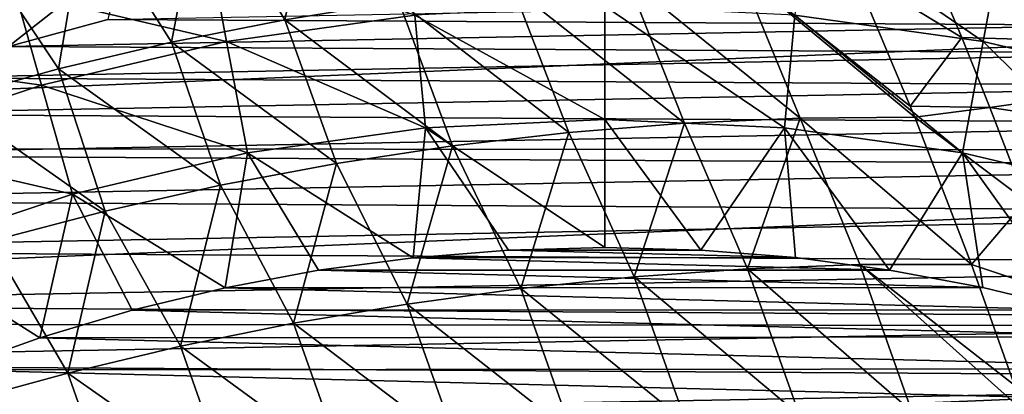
# Model space of a CAD drawing. Header units: metres. Extents: x -24 to 127, y -24 to 24.
# Tile 67 of 151: x -5.07 to 3.46, y 14.48 to 17.72. Entities that reach past the tile are written whole.
import ezdxf

# ---------------------------------------------------------------- set-up
doc = ezdxf.new("R2010")
doc.units = ezdxf.units.M
doc.layers.add('solid_12_381_051_XXX', color=7, linetype='CONTINUOUS')

msp = doc.modelspace()

# ---------------------------------------------------------------- linework, layer by layer
at = {"layer": 'solid_12_381_051_XXX'}
for points in [[(-2.477188, 19.092373, 145.33989), (-3.489882, 18.91354, 145.332748), (-2.772537, 17.719664, 145.422653)], [(-2.477188, 19.092373, 145.33989), (-2.772537, 17.719664, 145.422653), (-1.785661, 17.877239, 145.432037)], [(-3.489882, 18.91354, 145.332748), (-4.496857, 18.69409, 145.325302), (-3.755872, 17.525564, 145.412857)], [(-3.489882, 18.91354, 145.332748), (-3.755872, 17.525564, 145.412857), (-2.772537, 17.719664, 145.422653)], [(-4.496857, 18.69409, 145.325302), (-5.495848, 18.43421, 145.317535), (-4.733556, 17.295034, 145.402664)], [(-4.496857, 18.69409, 145.325302), (-4.733556, 17.295034, 145.402664), (-3.755872, 17.525564, 145.412857)], [(1.646099, 17.760778, 124.063568), (3.277825, 17.533133, 124.063568), (1.723529, 18.596251, 122.461281)], [(3.277825, 17.533133, 124.063568), (3.432012, 18.357897, 122.461281), (1.723529, 18.596251, 122.461281)], [(6.83725, 17.457882, 145.538864), (6.425615, 18.525099, 145.450394), (2.837233, 18.17548, 145.466187)], [(-5.495848, 18.43421, 145.317535), (-5.703474, 17.02817, 145.392105), (-4.733556, 17.295034, 145.402664)], [(-3.277502, 17.533194, 124.063568), (-3.431677, 18.357958, 122.461281), (-5.110887, 17.963015, 122.461281)], [(-3.277502, 17.533194, 124.063568), (-1.645772, 17.760809, 124.063568), (-3.431677, 18.357958, 122.461281)], [(3.277825, 17.533133, 124.063568), (4.881587, 17.155903, 124.063568), (3.432012, 18.357897, 122.461281)], [(4.881587, 17.155903, 124.063568), (5.111215, 17.962921, 122.461281), (3.432012, 18.357897, 122.461281)], [(-5.792317, 17.82692, 142.985138), (-4.171006, 18.274374, 142.985138), (-5.167893, 17.489841, 143.050308)], [(-4.171006, 18.274374, 142.985138), (-4.307401, 17.721634, 143.050308), (-5.167893, 17.489841, 143.050308)], [(3.091963, 17.567659, 145.512711), (2.837233, 18.17548, 145.466187), (2.157118, 18.135527, 145.465622)], [(6.83725, 17.457882, 145.538864), (2.837233, 18.17548, 145.466187), (3.091963, 17.567659, 145.512711)], [(1.175076, 18.129885, 145.457611), (0.190258, 18.082443, 145.449524), (1.691419, 16.869379, 145.548782)], [(2.646194, 16.973886, 145.551651), (2.157118, 18.135527, 145.465622), (1.175076, 18.129885, 145.457611)], [(1.175076, 18.129885, 145.457611), (1.691419, 16.869379, 145.548782), (2.685522, 16.876698, 145.558563)], [(2.646194, 16.973886, 145.551651), (1.175076, 18.129885, 145.457611), (2.685522, 16.876698, 145.558563)], [(3.091963, 17.567659, 145.512711), (2.157118, 18.135527, 145.465622), (2.646194, 16.973886, 145.551651)], [(15.865276, 18.006409, -4), (-17.319567, 16.613495, -4), (-15.844873, 18.024464, -4)], [(17.344299, 16.587511, -4), (-17.319567, 16.613495, -4), (15.865276, 18.006409, -4)], [(0.190258, 18.082443, 145.449524), (-0.797358, 17.998198, 145.440994), (0.69112, 16.825098, 145.538483)], [(0.190258, 18.082443, 145.449524), (0.69112, 16.825098, 145.538483), (1.691419, 16.869379, 145.548782)], [(-4.881271, 17.155993, 124.063568), (-5.110887, 17.963015, 122.461281), (-6.746493, 17.414818, 122.461281)], [(-4.881271, 17.155993, 124.063568), (-3.277502, 17.533194, 124.063568), (-5.110887, 17.963015, 122.461281)], [(-0.797358, 17.998198, 145.440994), (-1.785661, 17.877239, 145.432037), (-0.313512, 16.744844, 145.527618)], [(-0.797358, 17.998198, 145.440994), (-0.313512, 16.744844, 145.527618), (0.69112, 16.825098, 145.538483)], [(-4.307401, 17.721634, 143.050308), (3.633823, 17.872231, 143.050308), (4.500987, 17.673326, 143.050308)], [(-1.785661, 17.877239, 145.432037), (-2.772537, 17.719664, 145.422653), (-1.320225, 16.628643, 145.51619)], [(-1.785661, 17.877239, 145.432037), (-1.320225, 16.628643, 145.51619), (-0.313512, 16.744844, 145.527618)], [(-1.645772, 17.760809, 124.063568), (0, 16.856535, 125.583488), (0, 17.836906, 124.063553)], [(1.555571, 16.78459, 125.583511), (1.646099, 17.760778, 124.063568), (0, 17.836906, 124.063553)], [(0, 16.856535, 125.583488), (1.555571, 16.78459, 125.583511), (0, 17.836906, 124.063553)], [(-1.555316, 16.784616, 125.583504), (-1.645772, 17.760809, 124.063568), (-3.277502, 17.533194, 124.063568)], [(-1.555316, 16.784616, 125.583504), (0, 16.856535, 125.583488), (-1.645772, 17.760809, 124.063568)], [(1.555571, 16.78459, 125.583511), (3.097614, 16.569462, 125.583511), (1.646099, 17.760778, 124.063568)], [(3.097614, 16.569462, 125.583511), (3.277825, 17.533133, 124.063568), (1.646099, 17.760778, 124.063568)], [(-5.167893, 17.489841, 143.050308), (-4.307401, 17.721634, 143.050308), (4.500987, 17.673326, 143.050308)], [(-5.167893, 17.489841, 143.050308), (4.500987, 17.673326, 143.050308), (5.362076, 17.431175, 143.050308)], [(-2.772537, 17.719664, 145.422653), (-3.755872, 17.525564, 145.412857), (-2.326767, 16.476524, 145.504227)], [(-2.772537, 17.719664, 145.422653), (-2.326767, 16.476524, 145.504227), (-1.320225, 16.628643, 145.51619)], [(-3.097363, 16.569511, 125.583504), (-3.277502, 17.533194, 124.063568), (-4.881271, 17.155993, 124.063568)], [(-3.755872, 17.525564, 145.412857), (-4.733556, 17.295034, 145.402664), (-3.330888, 16.288515, 145.491745)], [(-3.755872, 17.525564, 145.412857), (-3.330888, 16.288515, 145.491745), (-2.326767, 16.476524, 145.504227)], [(-3.097363, 16.569511, 125.583504), (-1.555316, 16.784616, 125.583504), (-3.277502, 17.533194, 124.063568)], [(3.336908, 16.960886, 145.557449), (3.091963, 17.567659, 145.512711), (2.646194, 16.973886, 145.551651)], [(6.83725, 17.457882, 145.538864), (3.091963, 17.567659, 145.512711), (3.336908, 16.960886, 145.557449)], [(3.097614, 16.569462, 125.583511), (4.61323, 16.212971, 125.583511), (3.277825, 17.533133, 124.063568)], [(4.61323, 16.212971, 125.583511), (4.881587, 17.155903, 124.063568), (3.277825, 17.533133, 124.063568)], [(-6.443394, 16.632425, 124.063568), (-4.881271, 17.155993, 124.063568), (-6.746493, 17.414818, 122.461281)], [(-6.016288, 17.216722, 143.050308), (-5.167893, 17.489841, 143.050308), (5.362076, 17.431175, 143.050308)], [(-6.016288, 17.216722, 143.050308), (5.362076, 17.431175, 143.050308), (6.21087, 17.14747, 143.050308)], [(7.222302, 16.387852, 145.621933), (6.83725, 17.457882, 145.538864), (3.336908, 16.960886, 145.557449)], [(-4.733556, 17.295034, 145.402664), (-5.703474, 17.02817, 145.392105), (-4.330335, 16.06464, 145.47876)], [(-4.733556, 17.295034, 145.402664), (-4.330335, 16.06464, 145.47876), (-3.330888, 16.288515, 145.491745)], [(-6.846701, 16.903967, 143.050308), (-6.016288, 17.216722, 143.050308), (6.21087, 17.14747, 143.050308)], [(-4.612985, 16.213043, 125.583504), (-4.881271, 17.155993, 124.063568), (-6.443394, 16.632425, 124.063568)], [(-4.612985, 16.213043, 125.583504), (-3.097363, 16.569511, 125.583504), (-4.881271, 17.155993, 124.063568)], [(-6.846701, 16.903967, 143.050308), (6.21087, 17.14747, 143.050308), (7.041152, 16.8239, 143.050308)], [(-5.703474, 17.02817, 145.392105), (-5.322858, 15.80493, 145.465271), (-4.330335, 16.06464, 145.47876)], [(-7.660944, 16.55047, 143.050308), (-6.846701, 16.903967, 143.050308), (7.041152, 16.8239, 143.050308)], [(3.336908, 16.960886, 145.557449), (2.646194, 16.973886, 145.551651), (2.685522, 16.876698, 145.558563)], [(3.648421, 16.153584, 145.614349), (3.336908, 16.960886, 145.557449), (2.685522, 16.876698, 145.558563)], [(7.222302, 16.387852, 145.621933), (3.336908, 16.960886, 145.557449), (3.648421, 16.153584, 145.614349)], [(-7.660944, 16.55047, 143.050308), (7.041152, 16.8239, 143.050308), (7.854869, 16.4592, 143.050308)], [(-1.555316, 16.784616, 125.583504), (0, 15.749981, 127.000305), (0, 16.856535, 125.583488)], [(0.69112, 16.825098, 145.538483), (-0.313512, 16.744844, 145.527618), (0.254616, 15.497244, 145.609146)], [(0, 16.856535, 125.583488), (0, 15.749981, 127.000305), (0.830717, 15.727462, 127.000305)], [(0, 16.856535, 125.583488), (0.830717, 15.727462, 127.000305), (1.555571, 16.78459, 125.583511)], [(0.69112, 16.825098, 145.538483), (0.254616, 15.497244, 145.609146), (1.234565, 15.566885, 145.621689)], [(1.691419, 16.869379, 145.548782), (0.69112, 16.825098, 145.538483), (1.234565, 15.566885, 145.621689)], [(1.691419, 16.869379, 145.548782), (1.234565, 15.566885, 145.621689), (2.20905, 15.604321, 145.633591)], [(2.685522, 16.876698, 145.558563), (1.691419, 16.869379, 145.548782), (3.178228, 15.603498, 145.645233)], [(1.691419, 16.869379, 145.548782), (2.20905, 15.604321, 145.633591), (3.178228, 15.603498, 145.645233)], [(3.648421, 16.153584, 145.614349), (2.685522, 16.876698, 145.558563), (3.178228, 15.603498, 145.645233)], [(-3.097363, 16.569511, 125.583504), (-1.661752, 15.661697, 127.000305), (-1.555316, 16.784616, 125.583504)], [(-1.555316, 16.784616, 125.583504), (-1.661752, 15.661697, 127.000305), (-0.835016, 15.727216, 127.000305)], [(-1.555316, 16.784616, 125.583504), (-0.835016, 15.727216, 127.000305), (0, 15.749981, 127.000305)], [(-0.313512, 16.744844, 145.527618), (-1.320225, 16.628643, 145.51619), (-0.728696, 15.395363, 145.595978)], [(-0.313512, 16.744844, 145.527618), (-0.728696, 15.395363, 145.595978), (0.254616, 15.497244, 145.609146)], [(1.555571, 16.78459, 125.583511), (0.830717, 15.727462, 127.000305), (1.653289, 15.662607, 127.000305)], [(1.555571, 16.78459, 125.583511), (1.653289, 15.662607, 127.000305), (2.467716, 15.555418, 127.000305)], [(1.555571, 16.78459, 125.583511), (2.467716, 15.555418, 127.000305), (3.097614, 16.569462, 125.583511)], [(17.344299, 16.587511, -4), (-18.657721, 15.096644, -4), (-17.319567, 16.613495, -4)], [(18.683865, 15.064411, -4), (-18.657721, 15.096644, -4), (17.344299, 16.587511, -4)], [(-6.089251, 15.718251, 125.583504), (-4.612985, 16.213043, 125.583504), (-6.443394, 16.632425, 124.063568)], [(-4.612985, 16.213043, 125.583504), (-3.290642, 15.402323, 127.000305), (-3.097363, 16.569511, 125.583504)], [(-3.097363, 16.569511, 125.583504), (-3.290642, 15.402323, 127.000305), (-2.480208, 15.553427, 127.000305)], [(-3.097363, 16.569511, 125.583504), (-2.480208, 15.553427, 127.000305), (-1.661752, 15.661697, 127.000305)], [(-1.320225, 16.628643, 145.51619), (-2.326767, 16.476524, 145.504227), (-1.71327, 15.261207, 145.582199)], [(-1.320225, 16.628643, 145.51619), (-1.71327, 15.261207, 145.582199), (-0.728696, 15.395363, 145.595978)], [(3.097614, 16.569462, 125.583511), (2.467716, 15.555418, 127.000305), (3.274246, 15.40582, 127.000305)], [(3.097614, 16.569462, 125.583511), (3.274246, 15.40582, 127.000305), (4.076565, 15.212713, 127.000305)], [(3.097614, 16.569462, 125.583511), (4.076565, 15.212713, 127.000305), (4.61323, 16.212971, 125.583511)], [(-8.461027, 16.155849, 143.050308), (-7.660944, 16.55047, 143.050308), (7.854869, 16.4592, 143.050308)], [(-2.326767, 16.476524, 145.504227), (-3.330888, 16.288515, 145.491745), (-2.697005, 15.094742, 145.567825)], [(-2.326767, 16.476524, 145.504227), (-2.697005, 15.094742, 145.567825), (-1.71327, 15.261207, 145.582199)], [(-8.461027, 16.155849, 143.050308), (7.854869, 16.4592, 143.050308), (8.654135, 16.05304, 143.050308)], [(-6.089251, 15.718251, 125.583504), (-4.894876, 14.969298, 127.000305), (-4.612985, 16.213043, 125.583504)], [(-4.612985, 16.213043, 125.583504), (-4.894876, 14.969298, 127.000305), (-4.0969, 15.207187, 127.000305)], [(-4.612985, 16.213043, 125.583504), (-4.0969, 15.207187, 127.000305), (-3.290642, 15.402323, 127.000305)], [(-3.330888, 16.288515, 145.491745), (-4.330335, 16.06464, 145.47876), (-3.677799, 14.895933, 145.552887)], [(-3.330888, 16.288515, 145.491745), (-3.677799, 14.895933, 145.552887), (-2.697005, 15.094742, 145.567825)], [(-9.241368, 15.722873, 143.050308), (-8.461027, 16.155849, 143.050308), (8.654135, 16.05304, 143.050308)], [(3.942417, 15.349676, 145.668045), (3.648421, 16.153584, 145.614349), (3.178228, 15.603498, 145.645233)], [(-9.241368, 15.722873, 143.050308), (8.654135, 16.05304, 143.050308), (9.432983, 15.608516, 143.050308)], [(-4.330335, 16.06464, 145.47876), (-5.322858, 15.80493, 145.465271), (-4.653552, 14.664746, 145.537399)], [(-4.330335, 16.06464, 145.47876), (-4.653552, 14.664746, 145.537399), (-3.677799, 14.895933, 145.552887)], [(-5.322858, 15.80493, 145.465271), (-5.622161, 14.401155, 145.521362), (-4.653552, 14.664746, 145.537399)], [(-9.996387, 15.254305, 143.050308), (-9.241368, 15.722873, 143.050308), (9.432983, 15.608516, 143.050308)], [(-6.089251, 15.718251, 125.583504), (-5.677474, 14.690869, 127.000305), (-4.894876, 14.969298, 127.000305)], [(-0.835016, 15.727216, 127.000305), (-1.661752, 15.661697, 127.000305), (1.653289, 15.662607, 127.000305)], [(-0.835016, 15.727216, 127.000305), (0.830717, 15.727462, 127.000305), (0, 15.749981, 127.000305)], [(-0.835016, 15.727216, 127.000305), (1.653289, 15.662607, 127.000305), (0.830717, 15.727462, 127.000305)], [(-1.661752, 15.661697, 127.000305), (-2.480208, 15.553427, 127.000305), (2.467716, 15.555418, 127.000305)], [(-1.661752, 15.661697, 127.000305), (2.467716, 15.555418, 127.000305), (1.653289, 15.662607, 127.000305)], [(-9.996387, 15.254305, 143.050308), (9.432983, 15.608516, 143.050308), (10.18545, 15.128722, 143.050308)], [(-2.480208, 15.553427, 127.000305), (-3.290642, 15.402323, 127.000305), (3.274246, 15.40582, 127.000305)], [(-2.480208, 15.553427, 127.000305), (3.274246, 15.40582, 127.000305), (2.467716, 15.555418, 127.000305)], [(1.234565, 15.566885, 145.621689), (0.254616, 15.497244, 145.609146), (1.685246, 14.29965, 145.697647)], [(2.20905, 15.604321, 145.633591), (1.234565, 15.566885, 145.621689), (2.660675, 14.333005, 145.711334)], [(1.234565, 15.566885, 145.621689), (1.685246, 14.29965, 145.697647), (2.660675, 14.333005, 145.711334)], [(2.20905, 15.604321, 145.633591), (2.660675, 14.333005, 145.711334), (3.627831, 14.335196, 145.724319)], [(3.550888, 14.560663, 145.710785), (2.20905, 15.604321, 145.633591), (3.627831, 14.335196, 145.724319)], [(3.550888, 14.560663, 145.710785), (3.178228, 15.603498, 145.645233), (2.20905, 15.604321, 145.633591)], [(3.942417, 15.349676, 145.668045), (3.178228, 15.603498, 145.645233), (3.550888, 14.560663, 145.710785)], [(0.254616, 15.497244, 145.609146), (-0.728696, 15.395363, 145.595978), (0.70331, 14.236054, 145.683228)], [(0.254616, 15.497244, 145.609146), (0.70331, 14.236054, 145.683228), (1.685246, 14.29965, 145.697647)], [(-3.290642, 15.402323, 127.000305), (-4.0969, 15.207187, 127.000305), (4.076565, 15.212713, 127.000305)], [(-3.290642, 15.402323, 127.000305), (4.076565, 15.212713, 127.000305), (3.274246, 15.40582, 127.000305)], [(-0.728696, 15.395363, 145.595978), (-1.71327, 15.261207, 145.582199), (-0.283027, 14.142127, 145.668106)], [(-0.728696, 15.395363, 145.595978), (-0.283027, 14.142127, 145.668106), (0.70331, 14.236054, 145.683228)], [(-10.727986, 14.748237, 143.050308), (-9.996387, 15.254305, 143.050308), (10.18545, 15.128722, 143.050308)], [(-4.0969, 15.207187, 127.000305), (-4.894876, 14.969298, 127.000305), (4.870739, 14.977271, 127.000305)], [(-4.0969, 15.207187, 127.000305), (4.870739, 14.977271, 127.000305), (4.076565, 15.212713, 127.000305)], [(-1.71327, 15.261207, 145.582199), (-2.697005, 15.094742, 145.567825), (-1.271657, 14.017781, 145.652283)], [(-1.71327, 15.261207, 145.582199), (-1.271657, 14.017781, 145.652283), (-0.283027, 14.142127, 145.668106)], [(-10.727986, 14.748237, 143.050308), (10.18545, 15.128722, 143.050308), (10.913388, 14.611583, 143.050308)], [(18.683865, 15.064411, -4), (-19.863708, 13.470354, -4), (-18.657721, 15.096644, -4)], [(19.88866, 13.433301, -4), (-19.863708, 13.470354, -4), (18.683865, 15.064411, -4)], [(-2.697005, 15.094742, 145.567825), (-3.677799, 14.895933, 145.552887), (-2.260475, 13.862928, 145.635788)], [(-2.697005, 15.094742, 145.567825), (-2.260475, 13.862928, 145.635788), (-1.271657, 14.017781, 145.652283)], [(-4.894876, 14.969298, 127.000305), (-5.677474, 14.690869, 127.000305), (5.649964, 14.701528, 127.000305)], [(-4.894876, 14.969298, 127.000305), (5.649964, 14.701528, 127.000305), (4.870739, 14.977271, 127.000305)], [(-3.677799, 14.895933, 145.552887), (-4.653552, 14.664746, 145.537399), (-3.247372, 13.677479, 145.618637)], [(-3.677799, 14.895933, 145.552887), (-3.247372, 13.677479, 145.618637), (-2.260475, 13.862928, 145.635788)], [(-11.438014, 14.204074, 143.050308), (-10.727986, 14.748237, 143.050308), (10.913388, 14.611583, 143.050308)], [(-5.677474, 14.690869, 127.000305), (-6.439766, 14.37314, 127.000305), (6.409543, 14.386617, 127.000305)], [(-5.677474, 14.690869, 127.000305), (6.409543, 14.386617, 127.000305), (5.649964, 14.701528, 127.000305)], [(-11.438014, 14.204074, 143.050308), (10.913388, 14.611583, 143.050308), (11.618833, 14.056414, 143.050308)], [(-4.653552, 14.664746, 145.537399), (-5.622161, 14.401155, 145.521362), (-4.230242, 13.461345, 145.600861)], [(-4.653552, 14.664746, 145.537399), (-4.230242, 13.461345, 145.600861), (-3.247372, 13.677479, 145.618637)]]:
    msp.add_3dface(points, dxfattribs=at)

doc.saveas('drawing.dxf')
